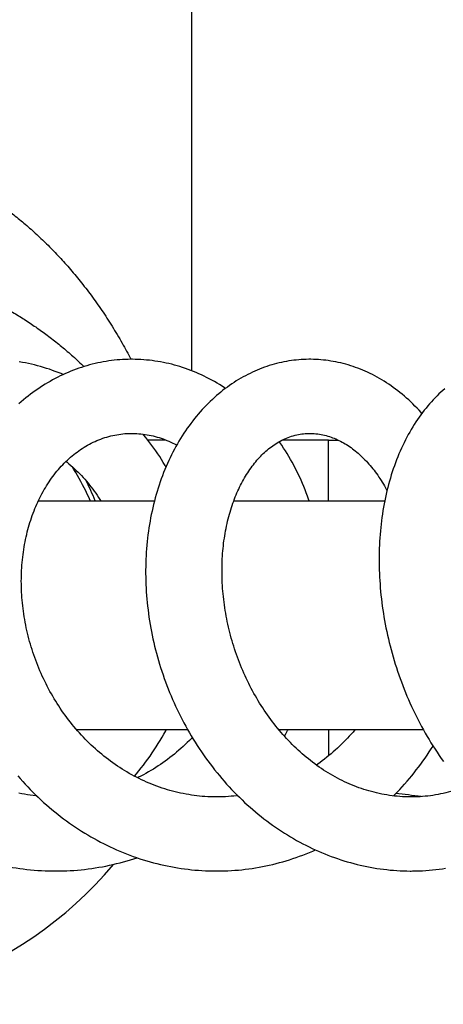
# Model space of a CAD drawing. Header units: millimetres. Extents: x 160 to 318, y 73 to 291.
# Tile 68 of 129: x 276.52 to 279.67, y 89.94 to 97.25. Entities that reach past the tile are written whole.
import ezdxf

# ---------------------------------------------------------------- set-up
doc = ezdxf.new("R2010")
doc.units = ezdxf.units.MM
doc.header["$LTSCALE"] = 30.734
doc.layers.get('0').update_dxf_attribs({"linetype": 'CONTINUOUS'})

msp = doc.modelspace()

# ---------------------------------------------------------------- linework, layer by layer
at = {"color": 7, "linetype": 'Continuous'}
for p, q in [((277.797, 98.3011), (277.797, 94.6466)), ((277.6075, 94.1311), (277.4725, 94.1311)), ((278.816, 94.1311), (278.4701, 94.1311)), ((276.6589, 93.6811), (277.5217, 93.6811)), ((278.1114, 93.6811), (279.2335, 93.6811)), ((276.9423, 91.9811), (277.7677, 91.9811)), ((276.9486, 91.9811), (276.9454, 91.9775)), ((278.4449, 91.9811), (279.5196, 91.9811))]:
    msp.add_line(p, q, dxfattribs=at)
at = {"color": 9, "linetype": 'Continuous'}
for p, q in [((277.6004, 94.134), (277.6013, 94.1311)), ((278.816, 93.6811), (278.816, 94.1311)), ((278.816, 91.9811), (278.816, 91.7868))]:
    msp.add_line(p, q, dxfattribs=at)
at = {"color": 7, "linetype": 'Continuous'}
for points in [[(277.3519, 94.7311), (277.3468, 94.7311), (277.326, 94.7308), (277.3054, 94.7302), (277.2847, 94.7292), (277.2641, 94.7278), (277.2435, 94.7261), (277.223, 94.7241), (277.2025, 94.7216), (277.182, 94.7189), (277.1615, 94.7157), (277.141, 94.7122), (277.1206, 94.7083), (277.1002, 94.7041), (277.0799, 94.6995), (277.0595, 94.6946), (277.0393, 94.6893), (277.019, 94.6836), (276.9989, 94.6776), (276.9788, 94.6712), (276.9587, 94.6645), (276.9388, 94.6574), (276.9189, 94.65), (276.8992, 94.6422), (276.8795, 94.634), (276.8599, 94.6256), (276.8405, 94.6167), (276.8211, 94.6076), (276.8019, 94.5981), (276.7828, 94.5882), (276.7639, 94.578), (276.7451, 94.5676), (276.7265, 94.5568), (276.708, 94.5456), (276.6897, 94.5342), (276.6716, 94.5224), (276.6535, 94.5103), (276.6356, 94.4978), (276.6178, 94.485), (276.6002, 94.4718), (276.5827, 94.4583), (276.5653, 94.4444), (276.5481, 94.4302), (276.5311, 94.4157), (276.5142, 94.4008)], [(276.8432, 94.618), (276.8274, 94.6246), (276.8059, 94.6332), (276.7842, 94.6414), (276.7625, 94.6493), (276.7407, 94.6568), (276.7188, 94.6639), (276.6967, 94.6707), (276.6746, 94.6772), (276.6523, 94.6833), (276.6299, 94.689), (276.6074, 94.6944), (276.5849, 94.6994), (276.5623, 94.7041), (276.5396, 94.7084), (276.5169, 94.7123)], [(278.0492, 94.5151), (278.0432, 94.5191), (278.0244, 94.5312), (278.0055, 94.543), (277.9864, 94.5544), (277.9673, 94.5655), (277.9481, 94.5762), (277.9288, 94.5866), (277.9093, 94.5966), (277.8898, 94.6062), (277.8702, 94.6155), (277.8506, 94.6244), (277.8308, 94.6329), (277.811, 94.6411), (277.7911, 94.6489), (277.7711, 94.6564), (277.751, 94.6635), (277.7308, 94.6703), (277.7105, 94.6767), (277.6902, 94.6828), (277.6698, 94.6885), (277.6493, 94.6939), (277.6287, 94.6989), (277.608, 94.7035), (277.5874, 94.7078), (277.5666, 94.7118), (277.5458, 94.7153), (277.525, 94.7185), (277.5042, 94.7214), (277.4833, 94.7238), (277.4625, 94.726), (277.4416, 94.7277), (277.4207, 94.7291), (277.3999, 94.7301), (277.3791, 94.7308), (277.3583, 94.7311), (277.3519, 94.7311)], [(278.6756, 94.7311), (278.6678, 94.7311), (278.6494, 94.7307), (278.631, 94.7301), (278.6126, 94.7291), (278.5941, 94.7277), (278.5758, 94.726), (278.5574, 94.7239), (278.539, 94.7215), (278.5206, 94.7187), (278.5023, 94.7156), (278.4839, 94.7121), (278.4656, 94.7083), (278.4473, 94.7042), (278.4291, 94.6996), (278.4108, 94.6948), (278.3927, 94.6895), (278.3746, 94.684), (278.3565, 94.6781), (278.3385, 94.6718), (278.3206, 94.6652), (278.3027, 94.6583), (278.2849, 94.651), (278.2672, 94.6433), (278.2496, 94.6353), (278.2321, 94.627), (278.2147, 94.6184), (278.1974, 94.6094), (278.1803, 94.6001), (278.1633, 94.5905), (278.1463, 94.5805), (278.1295, 94.5702), (278.1128, 94.5596), (278.0962, 94.5486), (278.0797, 94.5372), (278.0633, 94.5255), (278.0469, 94.5134), (278.0307, 94.501), (278.0147, 94.4882), (277.9987, 94.475), (277.9829, 94.4615), (277.9672, 94.4477), (277.9516, 94.4335), (277.9362, 94.4189), (277.9209, 94.404), (277.9058, 94.3888), (277.8909, 94.3732), (277.8762, 94.3573), (277.8616, 94.3411), (277.8473, 94.3246), (277.8331, 94.3078), (277.8192, 94.2906), (277.8054, 94.2732), (277.7919, 94.2555), (277.7786, 94.2375), (277.7656, 94.2192), (277.7527, 94.2006), (277.7402, 94.1818), (277.7278, 94.1627), (277.7157, 94.1434), (277.7038, 94.1237), (277.6922, 94.1038), (277.6808, 94.0836), (277.6697, 94.0631), (277.6588, 94.0424), (277.6481, 94.0214), (277.6377, 94.0001), (277.6276, 93.9785), (277.6177, 93.9567), (277.6081, 93.9346), (277.5987, 93.9123), (277.5897, 93.8898), (277.5808, 93.867), (277.5723, 93.844), (277.5641, 93.8208), (277.5561, 93.7974), (277.5485, 93.7738), (277.5411, 93.75), (277.534, 93.7261), (277.5272, 93.7019), (277.5208, 93.6777), (277.5146, 93.6533), (277.5087, 93.6288), (277.5032, 93.6041), (277.4979, 93.5794), (277.493, 93.5546), (277.4884, 93.5296), (277.4841, 93.5046), (277.48, 93.4794), (277.4763, 93.454), (277.4729, 93.4285), (277.4698, 93.4028), (277.467, 93.377), (277.4645, 93.351), (277.4624, 93.3249), (277.4605, 93.2987), (277.4589, 93.2724), (277.4577, 93.246), (277.4568, 93.2194), (277.4561, 93.1928), (277.4558, 93.1661), (277.4559, 93.1393), (277.4562, 93.1125), (277.4569, 93.0857), (277.4578, 93.0587), (277.4591, 93.0318), (277.4607, 93.0049), (277.4627, 92.9779), (277.4649, 92.951), (277.4674, 92.924), (277.4703, 92.8971), (277.4735, 92.8702), (277.477, 92.8432), (277.4808, 92.8163), (277.4849, 92.7895), (277.4894, 92.7626), (277.4941, 92.7357), (277.4992, 92.7089), (277.5046, 92.682), (277.5103, 92.6552), (277.5163, 92.6284), (277.5227, 92.6016), (277.5294, 92.5747), (277.5364, 92.548), (277.5437, 92.5212), (277.5513, 92.4945), (277.5593, 92.4678), (277.5675, 92.4412), (277.5761, 92.4146), (277.585, 92.3882), (277.5942, 92.3618), (277.6037, 92.3355), (277.6135, 92.3093), (277.6236, 92.2832), (277.634, 92.2573), (277.6447, 92.2314), (277.6557, 92.2058), (277.6669, 92.1802), (277.6785, 92.1549), (277.6903, 92.1297), (277.7024, 92.1046), (277.7148, 92.0798), (277.7275, 92.0551), (277.7404, 92.0306), (277.7537, 92.0062), (277.7672, 91.982), (277.781, 91.958), (277.7951, 91.934), (277.8095, 91.9103), (277.8242, 91.8867), (277.8392, 91.8632), (277.8545, 91.8399), (277.87, 91.8168), (277.8858, 91.7939), (277.9019, 91.7711), (277.9183, 91.7486), (277.9349, 91.7263), (277.9518, 91.7043), (277.9689, 91.6824), (277.9863, 91.6608), (278.0039, 91.6395), (278.0218, 91.6184), (278.0398, 91.5975), (278.0581, 91.577), (278.0766, 91.5567), (278.0953, 91.5367), (278.1142, 91.5169), (278.1333, 91.4975), (278.1527, 91.4784), (278.1722, 91.4596), (278.1919, 91.441), (278.2117, 91.4228), (278.2318, 91.4049), (278.2521, 91.3872), (278.2725, 91.3699), (278.2932, 91.3528), (278.3141, 91.336), (278.3351, 91.3195), (278.3564, 91.3033), (278.3779, 91.2874), (278.3995, 91.2718), (278.4213, 91.2565), (278.4433, 91.2416), (278.4655, 91.2269), (278.4877, 91.2126), (278.5102, 91.1986), (278.5327, 91.1849), (278.5554, 91.1716), (278.5782, 91.1587), (278.6012, 91.146), (278.6242, 91.1338), (278.6473, 91.1219), (278.6705, 91.1103), (278.6937, 91.0992), (278.7171, 91.0884), (278.7405, 91.0779), (278.764, 91.0678), (278.7875, 91.0581), (278.8111, 91.0487), (278.8348, 91.0398)], [(279.5091, 94.3295), (279.5031, 94.3362), (279.4883, 94.3525), (279.4732, 94.3684), (279.4579, 94.3841), (279.4425, 94.3995), (279.4269, 94.4145), (279.4111, 94.4292), (279.3952, 94.4436), (279.3791, 94.4576), (279.3628, 94.4713), (279.3464, 94.4847), (279.3299, 94.4977), (279.3133, 94.5104), (279.2965, 94.5227), (279.2797, 94.5347), (279.2627, 94.5463), (279.2456, 94.5575), (279.2285, 94.5684), (279.2112, 94.579), (279.1939, 94.5891), (279.1765, 94.599), (279.159, 94.6084), (279.1414, 94.6175), (279.1237, 94.6263), (279.106, 94.6346), (279.0882, 94.6427), (279.0703, 94.6504), (279.0523, 94.6577), (279.0343, 94.6647), (279.0162, 94.6713), (278.9981, 94.6776), (278.9799, 94.6836), (278.9616, 94.6892), (278.9432, 94.6944), (278.9248, 94.6993), (278.9064, 94.7039), (278.8879, 94.7081), (278.8694, 94.7119), (278.8509, 94.7154), (278.8324, 94.7186), (278.8138, 94.7214), (278.7953, 94.7238), (278.7767, 94.7259), (278.7582, 94.7276), (278.7397, 94.729), (278.7212, 94.73), (278.7027, 94.7307), (278.6843, 94.7311), (278.6756, 94.7311)], [(279.6793, 94.5131), (279.6648, 94.5004), (279.6504, 94.4873), (279.6362, 94.4739), (279.622, 94.4601), (279.608, 94.4459), (279.5941, 94.4313), (279.5803, 94.4164), (279.5667, 94.4011), (279.5533, 94.3854), (279.54, 94.3694), (279.527, 94.353), (279.5141, 94.3363), (279.5014, 94.3192), (279.4889, 94.3018), (279.4766, 94.2841), (279.4645, 94.2661), (279.4527, 94.2478), (279.4411, 94.2292), (279.4297, 94.2103), (279.4186, 94.1911), (279.4077, 94.1717), (279.3971, 94.152), (279.3868, 94.1321), (279.3767, 94.112), (279.3669, 94.0916), (279.3573, 94.0709), (279.3479, 94.0499), (279.3388, 94.0286), (279.3299, 94.007), (279.3212, 93.9851), (279.3129, 93.963), (279.3047, 93.9406), (279.2969, 93.918), (279.2893, 93.8952), (279.282, 93.8721), (279.2749, 93.8489), (279.2682, 93.8255), (279.2617, 93.8019), (279.2555, 93.7781), (279.2496, 93.7541), (279.2439, 93.73), (279.2386, 93.7057), (279.2335, 93.6812), (279.2287, 93.6567), (279.2242, 93.632), (279.22, 93.6072), (279.2161, 93.5823), (279.2125, 93.5573), (279.2092, 93.5323), (279.2061, 93.5071), (279.2033, 93.4818), (279.2008, 93.4564), (279.1986, 93.4308), (279.1967, 93.405), (279.1951, 93.3791), (279.1937, 93.3531), (279.1927, 93.3269), (279.1919, 93.3007), (279.1914, 93.2743), (279.1912, 93.2478), (279.1913, 93.2213), (279.1917, 93.1946), (279.1924, 93.1679), (279.1933, 93.1411), (279.1946, 93.1143), (279.1961, 93.0874), (279.198, 93.0605), (279.2001, 93.0335), (279.2025, 93.0065), (279.2052, 92.9795), (279.2082, 92.9525), (279.2115, 92.9254), (279.215, 92.8984), (279.2189, 92.8714), (279.223, 92.8445), (279.2274, 92.8175), (279.2322, 92.7906), (279.2371, 92.7637), (279.2424, 92.7368), (279.248, 92.7099), (279.2539, 92.6831), (279.26, 92.6562), (279.2665, 92.6293), (279.2733, 92.6024), (279.2803, 92.5755), (279.2877, 92.5486), (279.2953, 92.5217), (279.3033, 92.4949), (279.3115, 92.4681), (279.32, 92.4414), (279.3288, 92.4147), (279.3379, 92.3881), (279.3473, 92.3616), (279.357, 92.3352), (279.3669, 92.3089), (279.3771, 92.2826), (279.3876, 92.2565), (279.3984, 92.2306), (279.4094, 92.2047), (279.4208, 92.179), (279.4323, 92.1535), (279.4442, 92.1281), (279.4563, 92.1029), (279.4686, 92.0778), (279.4812, 92.053), (279.494, 92.0283), (279.5072, 92.0038), (279.5205, 91.9795), (279.5342, 91.9552), (279.5482, 91.9311), (279.5624, 91.9071), (279.577, 91.8832), (279.5918, 91.8595), (279.6068, 91.836), (279.6222, 91.8126), (279.6378, 91.7895), (279.6536, 91.7665), (279.6697, 91.7438)], [(277.983, 91.4811), (277.9777, 91.4812), (277.9574, 91.4814), (277.9372, 91.482), (277.9169, 91.4829), (277.8967, 91.4841), (277.8765, 91.4856), (277.8563, 91.4875), (277.8362, 91.4897), (277.816, 91.4922), (277.796, 91.495), (277.7759, 91.4982), (277.7559, 91.5017), (277.736, 91.5055), (277.716, 91.5096), (277.6961, 91.514), (277.6763, 91.5188), (277.6565, 91.5239), (277.6368, 91.5293), (277.6171, 91.535), (277.5975, 91.541), (277.578, 91.5473), (277.5585, 91.554), (277.5392, 91.5609), (277.52, 91.5682), (277.5008, 91.5757), (277.4818, 91.5835), (277.4629, 91.5917), (277.4441, 91.6), (277.4255, 91.6087), (277.4071, 91.6177), (277.3887, 91.6269), (277.3705, 91.6364), (277.3525, 91.6462), (277.3346, 91.6562), (277.3167, 91.6665), (277.299, 91.6771), (277.2815, 91.688), (277.264, 91.6992), (277.2466, 91.7106), (277.2295, 91.7223), (277.2124, 91.7343), (277.1955, 91.7465), (277.1788, 91.7589), (277.1622, 91.7716), (277.1459, 91.7845), (277.1297, 91.7977), (277.1136, 91.8111), (277.0978, 91.8247), (277.0822, 91.8385), (277.0668, 91.8525), (277.0516, 91.8666), (277.0366, 91.881), (277.0218, 91.8956), (277.0072, 91.9104), (276.9927, 91.9254), (276.9784, 91.9407), (276.9642, 91.9562), (276.9502, 91.9719), (276.9364, 91.9879), (276.9229, 92.004), (276.9095, 92.0203), (276.8963, 92.0368), (276.8833, 92.0534), (276.8705, 92.0703), (276.858, 92.0873), (276.8456, 92.1045), (276.8335, 92.1218), (276.8216, 92.1393), (276.81, 92.1569), (276.7985, 92.1746), (276.7873, 92.1925), (276.7764, 92.2105), (276.7656, 92.2286), (276.7551, 92.2469), (276.7448, 92.2653), (276.7348, 92.2839), (276.7249, 92.3026), (276.7153, 92.3214), (276.7059, 92.3404), (276.6967, 92.3595), (276.6877, 92.3787), (276.679, 92.3981), (276.6705, 92.4175), (276.6623, 92.4371), (276.6543, 92.4567), (276.6466, 92.4764), (276.6391, 92.4962), (276.6318, 92.516), (276.6248, 92.5359), (276.6181, 92.5559), (276.6116, 92.5759), (276.6054, 92.5959), (276.5994, 92.6159), (276.5937, 92.6361), (276.5883, 92.6562), (276.583, 92.6765), (276.5781, 92.6968), (276.5733, 92.7171), (276.5689, 92.7375), (276.5646, 92.758), (276.5607, 92.7785), (276.5569, 92.7989), (276.5535, 92.8194), (276.5503, 92.8399), (276.5473, 92.8604), (276.5446, 92.8809), (276.5422, 92.9013), (276.54, 92.9218), (276.5381, 92.9421), (276.5364, 92.9625), (276.535, 92.9828), (276.5339, 93.003), (276.533, 93.0232), (276.5323, 93.0434), (276.532, 93.0635), (276.5318, 93.0836), (276.5319, 93.1036), (276.5323, 93.1236), (276.5329, 93.1435), (276.5338, 93.1633), (276.5349, 93.1831), (276.5363, 93.2028), (276.5379, 93.2224), (276.5398, 93.242), (276.5419, 93.2614), (276.5443, 93.2807), (276.5469, 93.3), (276.5497, 93.3191), (276.5528, 93.338), (276.5561, 93.3569), (276.5596, 93.3755), (276.5633, 93.3941), (276.5673, 93.4125), (276.5715, 93.4307), (276.576, 93.4488), (276.5807, 93.4668), (276.5856, 93.4846), (276.5907, 93.5023), (276.5961, 93.5199), (276.6017, 93.5374), (276.6075, 93.5547), (276.6135, 93.5718), (276.6198, 93.5888), (276.6262, 93.6056), (276.6329, 93.6223), (276.6398, 93.6387), (276.6469, 93.655), (276.6542, 93.6711), (276.6617, 93.687), (276.6694, 93.7026), (276.6772, 93.7181), (276.6853, 93.7333), (276.6935, 93.7483), (276.7019, 93.7631), (276.7105, 93.7777), (276.7193, 93.7921), (276.7283, 93.8063), (276.7375, 93.8203), (276.7469, 93.8341), (276.7565, 93.8477), (276.7663, 93.8611), (276.7763, 93.8743), (276.7864, 93.8872), (276.7968, 93.9), (276.8073, 93.9124), (276.818, 93.9247), (276.8288, 93.9367), (276.8398, 93.9485), (276.851, 93.96), (276.8623, 93.9712), (276.8738, 93.9822), (276.8855, 93.993), (276.8973, 94.0034), (276.9093, 94.0137), (276.9214, 94.0236), (276.9338, 94.0333), (276.9462, 94.0427), (276.9588, 94.0519), (276.9716, 94.0608), (276.9846, 94.0694), (276.9978, 94.0777), (277.0111, 94.0858), (277.0245, 94.0935), (277.0382, 94.101), (277.052, 94.1082), (277.0659, 94.115), (277.08, 94.1216), (277.0941, 94.1278), (277.1085, 94.1337), (277.1229, 94.1393), (277.1374, 94.1445), (277.152, 94.1494), (277.1667, 94.154), (277.1814, 94.1582), (277.1962, 94.162), (277.2111, 94.1655), (277.226, 94.1687), (277.2409, 94.1715), (277.2558, 94.1739)], [(277.2558, 94.1739), (277.2708, 94.176), (277.2858, 94.1777), (277.3008, 94.1791), (277.3158, 94.1801), (277.3308, 94.1807), (277.3458, 94.1811), (277.3521, 94.1811)], [(277.3521, 94.1811), (277.3595, 94.181), (277.3748, 94.1807), (277.3901, 94.18), (277.4053, 94.1789), (277.4206, 94.1775), (277.4358, 94.1758), (277.4511, 94.1737), (277.4662, 94.1712), (277.4814, 94.1684), (277.4965, 94.1653), (277.5115, 94.1618), (277.5265, 94.158), (277.5414, 94.1538), (277.5562, 94.1494), (277.571, 94.1446), (277.5856, 94.1394), (277.6002, 94.134), (277.6146, 94.1283), (277.6289, 94.1222), (277.6431, 94.1159), (277.6571, 94.1093), (277.671, 94.1024), (277.6848, 94.0952), (277.6868, 94.0941)], [(277.6071, 93.9323), (277.6005, 93.9437), (277.5873, 93.9656), (277.5739, 93.9872), (277.5601, 94.0085), (277.5461, 94.0297), (277.5319, 94.0506), (277.5173, 94.0712), (277.5025, 94.0916), (277.4875, 94.1117), (277.4722, 94.1315), (277.4566, 94.1511), (277.4408, 94.1703), (277.4363, 94.1757)], [(279.4295, 91.4811), (279.4216, 91.4812), (279.4025, 91.4815), (279.3833, 91.4821), (279.3641, 91.4831), (279.3449, 91.4844), (279.3257, 91.486), (279.3065, 91.4879), (279.2872, 91.4902), (279.268, 91.4929), (279.2488, 91.4958), (279.2297, 91.4991), (279.2106, 91.5027), (279.1915, 91.5067), (279.1725, 91.511), (279.1535, 91.5155), (279.1346, 91.5205), (279.1158, 91.5257), (279.097, 91.5312), (279.0784, 91.5371), (279.0599, 91.5432), (279.0415, 91.5497), (279.0233, 91.5564), (279.0053, 91.5634), (278.9873, 91.5707), (278.9695, 91.5783), (278.9517, 91.5862), (278.934, 91.5944), (278.9164, 91.6029), (278.8988, 91.6116), (278.8814, 91.6207), (278.864, 91.6301), (278.8468, 91.6397), (278.8297, 91.6497), (278.8126, 91.6598), (278.7957, 91.6703), (278.779, 91.681), (278.7623, 91.692), (278.7458, 91.7033), (278.7294, 91.7148), (278.7132, 91.7266), (278.6971, 91.7386), (278.6812, 91.7508), (278.6655, 91.7632), (278.6499, 91.7759), (278.6345, 91.7888), (278.6193, 91.8019), (278.6043, 91.8151), (278.5895, 91.8286), (278.5749, 91.8423), (278.5604, 91.8562), (278.546, 91.8703), (278.5318, 91.8846), (278.5178, 91.8991), (278.5039, 91.9139), (278.4901, 91.9289), (278.4765, 91.9442), (278.463, 91.9596), (278.4497, 91.9753), (278.4365, 91.9912), (278.4235, 92.0073), (278.4107, 92.0235), (278.398, 92.04), (278.3855, 92.0567), (278.3732, 92.0735), (278.3611, 92.0905), (278.3492, 92.1077), (278.3375, 92.125), (278.3259, 92.1425), (278.3146, 92.1601), (278.3034, 92.1779), (278.2925, 92.1958), (278.2818, 92.2139), (278.2713, 92.232), (278.2611, 92.2502), (278.251, 92.2685), (278.2412, 92.287), (278.2315, 92.3056), (278.2221, 92.3243), (278.2128, 92.3432), (278.2037, 92.3623), (278.1948, 92.3815), (278.1862, 92.4009), (278.1777, 92.4204), (278.1694, 92.44), (278.1613, 92.4597), (278.1535, 92.4795), (278.1458, 92.4994), (278.1384, 92.5194), (278.1312, 92.5395), (278.1242, 92.5597), (278.1175, 92.5799), (278.111, 92.6002), (278.1047, 92.6205), (278.0986, 92.6409), (278.0928, 92.6613), (278.0873, 92.6817), (278.0819, 92.7021), (278.0768, 92.7225), (278.072, 92.7429), (278.0673, 92.7634), (278.0629, 92.7838), (278.0588, 92.8042), (278.0549, 92.8247), (278.0512, 92.8452), (278.0477, 92.8657), (278.0445, 92.8862), (278.0415, 92.9068), (278.0387, 92.9274), (278.0361, 92.9479), (278.0338, 92.9685), (278.0317, 92.989), (278.0299, 93.0095), (278.0283, 93.03), (278.0269, 93.0504), (278.0258, 93.0708), (278.0248, 93.0911), (278.0242, 93.1114), (278.0237, 93.1315), (278.0235, 93.1516), (278.0235, 93.1716), (278.0237, 93.1914), (278.0242, 93.2112), (278.0249, 93.2308), (278.0258, 93.2503), (278.0269, 93.2696), (278.0283, 93.2889), (278.0298, 93.308), (278.0316, 93.327), (278.0336, 93.3458), (278.0358, 93.3646), (278.0382, 93.3833), (278.0409, 93.4019), (278.0437, 93.4204), (278.0468, 93.4387), (278.0501, 93.457), (278.0536, 93.475), (278.0573, 93.493), (278.0612, 93.5107), (278.0652, 93.5283), (278.0695, 93.5458), (278.074, 93.563), (278.0787, 93.5801), (278.0835, 93.5969), (278.0885, 93.6136), (278.0937, 93.6301), (278.0991, 93.6463), (278.1046, 93.6624), (278.1103, 93.6782), (278.1162, 93.6938), (278.1222, 93.7091), (278.1284, 93.7242), (278.1346, 93.739), (278.1411, 93.7536), (278.1477, 93.768), (278.1544, 93.7822), (278.1614, 93.7963), (278.1685, 93.8101), (278.1758, 93.8238), (278.1832, 93.8373), (278.1908, 93.8506), (278.1985, 93.8636), (278.2064, 93.8764), (278.2144, 93.889), (278.2226, 93.9014), (278.2309, 93.9135), (278.2393, 93.9254), (278.2478, 93.9371), (278.2565, 93.9485), (278.2653, 93.9596), (278.2742, 93.9706), (278.2833, 93.9812), (278.2924, 93.9916), (278.3017, 94.0017), (278.311, 94.0116), (278.3204, 94.0212), (278.33, 94.0306), (278.3397, 94.0397), (278.3495, 94.0486), (278.3595, 94.0572), (278.3695, 94.0656), (278.3798, 94.0738), (278.3902, 94.0817), (278.4007, 94.0893), (278.4114, 94.0967), (278.4224, 94.1039), (278.4335, 94.1109), (278.4448, 94.1175), (278.4563, 94.1239), (278.4679, 94.1301), (278.4797, 94.1359), (278.4917, 94.1414), (278.5038, 94.1465), (278.516, 94.1514), (278.5284, 94.1559), (278.5409, 94.16), (278.5535, 94.1638), (278.5661, 94.1673), (278.5788, 94.1703), (278.5916, 94.173)], [(278.6713, 93.6811), (278.6676, 93.6919), (278.659, 93.7158), (278.6501, 93.7394), (278.6409, 93.763), (278.6314, 93.7863), (278.6216, 93.8095), (278.6114, 93.8325), (278.601, 93.8553), (278.5903, 93.878), (278.5793, 93.9004), (278.568, 93.9227), (278.5565, 93.9447), (278.5446, 93.9666), (278.5325, 93.9882), (278.52, 94.0097), (278.5074, 94.0308), (278.4944, 94.0517), (278.4812, 94.0724), (278.4678, 94.0928), (278.4541, 94.1129), (278.4491, 94.12)], [(278.5916, 94.173), (278.6043, 94.1753), (278.6171, 94.1772), (278.6299, 94.1787), (278.6427, 94.1799), (278.6554, 94.1806), (278.6681, 94.181), (278.6758, 94.1811)], [(278.6758, 94.1811), (278.6841, 94.181), (278.6967, 94.1806), (278.7094, 94.1798), (278.722, 94.1787), (278.7346, 94.1773), (278.7472, 94.1754), (278.7597, 94.1733), (278.7722, 94.1708), (278.7846, 94.168), (278.797, 94.1649), (278.8093, 94.1614), (278.8215, 94.1576), (278.8337, 94.1536), (278.8458, 94.1492), (278.8577, 94.1445), (278.8696, 94.1395), (278.8814, 94.1343), (278.8931, 94.1288), (278.9047, 94.123), (278.9161, 94.1169), (278.9274, 94.1106), (278.9386, 94.1041), (278.9497, 94.0973), (278.9607, 94.0902), (278.9716, 94.0829), (278.9824, 94.0753), (278.9931, 94.0675), (279.0037, 94.0595), (279.0143, 94.0511), (279.0248, 94.0425), (279.0352, 94.0337), (279.0456, 94.0245), (279.0559, 94.0151), (279.0662, 94.0053), (279.0763, 93.9954), (279.0864, 93.9852), (279.0964, 93.9747), (279.1062, 93.964), (279.116, 93.953), (279.1256, 93.9418), (279.1352, 93.9304), (279.1446, 93.9187), (279.1539, 93.9068), (279.1631, 93.8946), (279.1721, 93.8823), (279.181, 93.8697), (279.1898, 93.8569), (279.1978, 93.8448)], [(276.8641, 93.9729), (276.872, 93.9667), (276.886, 93.9551), (276.8999, 93.9433), (276.9135, 93.9313), (276.927, 93.919), (276.9403, 93.9064), (276.9534, 93.8936), (276.9664, 93.8806), (276.9791, 93.8673), (276.9916, 93.8538), (277.0039, 93.8401), (277.016, 93.8261), (277.0279, 93.8119), (277.0397, 93.7975), (277.0512, 93.7828), (277.0626, 93.7678), (277.0737, 93.7526), (277.0847, 93.7372), (277.0955, 93.7215), (277.1061, 93.7056), (277.1164, 93.6895), (277.1216, 93.6811)], [(277.0438, 93.6811), (277.0432, 93.6825), (277.0326, 93.7063), (277.0218, 93.7299), (277.0105, 93.7534), (276.999, 93.7767), (276.9871, 93.7998), (276.9749, 93.8227), (276.9624, 93.8455), (276.9495, 93.8682), (276.9363, 93.8906), (276.9228, 93.9128), (276.909, 93.9349), (276.9085, 93.9357)], [(279.1978, 93.8448), (279.2058, 93.8322), (279.2143, 93.8186), (279.2227, 93.8047), (279.2309, 93.7905), (279.2391, 93.7761), (279.247, 93.7614), (279.25, 93.7558)], [(277.3726, 91.6353), (277.3881, 91.6538), (277.4055, 91.675), (277.4226, 91.6964), (277.4394, 91.7182), (277.456, 91.7402), (277.4723, 91.7624), (277.4883, 91.7848), (277.504, 91.8076), (277.5194, 91.8305), (277.5345, 91.8536), (277.5493, 91.877), (277.5638, 91.9005), (277.578, 91.9243), (277.5918, 91.9482), (277.6054, 91.9723), (277.6101, 91.9811)], [(277.8023, 91.9221), (277.7958, 91.9153), (277.7808, 91.9001), (277.7656, 91.8852), (277.7501, 91.8704), (277.7345, 91.8558), (277.7186, 91.8415), (277.7024, 91.8273), (277.6861, 91.8134), (277.6696, 91.7998), (277.6529, 91.7864), (277.636, 91.7732), (277.6189, 91.7603), (277.6017, 91.7476), (277.5843, 91.7353), (277.5667, 91.7232), (277.549, 91.7113), (277.5312, 91.6998), (277.5132, 91.6885), (277.495, 91.6775), (277.4768, 91.6668), (277.4583, 91.6564), (277.4398, 91.6462), (277.4211, 91.6364), (277.4022, 91.6268), (277.3955, 91.6235)], [(278.4868, 91.9326), (278.4975, 91.951), (278.511, 91.9751), (278.5142, 91.9811)], [(279.0126, 91.9811), (279.011, 91.9793), (278.9973, 91.9633), (278.9835, 91.9476), (278.9695, 91.9321), (278.9553, 91.9168), (278.9409, 91.9017), (278.9263, 91.8869), (278.9115, 91.8722), (278.8964, 91.8577), (278.8812, 91.8435), (278.8657, 91.8294), (278.8501, 91.8156), (278.8342, 91.802), (278.8182, 91.7886), (278.802, 91.7755), (278.7857, 91.7626), (278.7691, 91.75), (278.7524, 91.7376), (278.7356, 91.7255), (278.7249, 91.7181)], [(279.2977, 91.489), (279.3071, 91.4984), (279.3259, 91.5177), (279.3445, 91.5372), (279.3628, 91.5571), (279.3809, 91.5772), (279.3988, 91.5976), (279.4165, 91.6182), (279.4339, 91.6391), (279.4511, 91.6603), (279.468, 91.6818), (279.4847, 91.7034), (279.5011, 91.7253), (279.5172, 91.7475), (279.5331, 91.7698), (279.5487, 91.7924), (279.564, 91.8152), (279.5791, 91.8382), (279.5922, 91.8588)], [(276.5054, 91.6386), (276.5236, 91.6176), (276.542, 91.5969), (276.5607, 91.5764), (276.5796, 91.5563), (276.5987, 91.5363), (276.618, 91.5167), (276.6376, 91.4973), (276.6574, 91.4783), (276.6774, 91.4595), (276.6976, 91.441), (276.7181, 91.4228), (276.7388, 91.4048), (276.7596, 91.3872), (276.7807, 91.3698), (276.8021, 91.3527), (276.8236, 91.3359), (276.8453, 91.3194), (276.8673, 91.3033), (276.8894, 91.2874), (276.9117, 91.2718), (276.9342, 91.2565), (276.9569, 91.2416), (276.9798, 91.227), (277.0028, 91.2127), (277.0259, 91.1987), (277.0492, 91.1851), (277.0726, 91.1719), (277.0961, 91.1589), (277.1198, 91.1464), (277.1436, 91.1342), (277.1674, 91.1223), (277.1914, 91.1108), (277.2155, 91.0997), (277.2398, 91.0888), (277.2642, 91.0784), (277.2887, 91.0682), (277.3133, 91.0584), (277.3381, 91.049), (277.363, 91.0399)], [(279.8226, 91.5526), (279.8161, 91.5502), (279.7978, 91.5437), (279.7794, 91.5375), (279.7609, 91.5316), (279.7423, 91.526), (279.7236, 91.5208), (279.7049, 91.5158), (279.6861, 91.5112), (279.6672, 91.5069), (279.6483, 91.503), (279.6293, 91.4993), (279.6103, 91.496), (279.5912, 91.493), (279.5722, 91.4904), (279.5531, 91.4881), (279.534, 91.4861), (279.5148, 91.4844), (279.4957, 91.4831), (279.4766, 91.4821), (279.4575, 91.4815), (279.4384, 91.4812), (279.4295, 91.4811)], [(276.6469, 91.4884), (276.6397, 91.4891), (276.6187, 91.4916), (276.5978, 91.4943), (276.5769, 91.4974), (276.556, 91.5008), (276.5352, 91.5045), (276.5144, 91.5085)], [(278.14, 91.491), (278.1318, 91.4899), (278.1116, 91.4877), (278.0913, 91.4858), (278.071, 91.4842), (278.0507, 91.483), (278.0304, 91.482), (278.01, 91.4814), (277.9896, 91.4812), (277.983, 91.4811)], [(277.363, 91.0399), (277.3881, 91.0311), (277.4132, 91.0227), (277.4384, 91.0147), (277.4637, 91.007), (277.489, 90.9997), (277.5145, 90.9927), (277.54, 90.9861), (277.5655, 90.9799), (277.5911, 90.9741), (277.6167, 90.9686), (277.6423, 90.9635), (277.668, 90.9588), (277.6937, 90.9544), (277.7194, 90.9505), (277.7451, 90.9469), (277.7709, 90.9436), (277.7967, 90.9408), (277.8226, 90.9383), (277.8485, 90.9362), (277.8744, 90.9344), (277.9004, 90.9331), (277.9263, 90.932), (277.9523, 90.9314), (277.9784, 90.9312), (277.9893, 90.9312)], [(277.9893, 90.9312), (278.0153, 90.9315), (278.0413, 90.9321), (278.0673, 90.9331), (278.0933, 90.9345), (278.1193, 90.9363), (278.1451, 90.9385), (278.171, 90.941), (278.1967, 90.9439), (278.2224, 90.9472), (278.2481, 90.9508), (278.2736, 90.9548), (278.2991, 90.9592), (278.3246, 90.9639), (278.3499, 90.969), (278.3752, 90.9745), (278.4005, 90.9804), (278.4257, 90.9866), (278.4509, 90.9932), (278.476, 91.0002), (278.501, 91.0075), (278.5259, 91.0152), (278.5508, 91.0233), (278.5755, 91.0317), (278.6002, 91.0405), (278.6247, 91.0496), (278.6491, 91.0591), (278.6734, 91.069), (278.6976, 91.0792), (278.7177, 91.0881)], [(278.8348, 91.0398), (278.8585, 91.0311), (278.8823, 91.0228), (278.9062, 91.0149), (278.9302, 91.0073), (278.9543, 91.0001), (278.9785, 90.9932), (279.0028, 90.9866), (279.0272, 90.9804), (279.0517, 90.9746), (279.0762, 90.9691), (279.1007, 90.964), (279.1253, 90.9593), (279.15, 90.9549), (279.1747, 90.9509), (279.1994, 90.9473), (279.2241, 90.944), (279.2488, 90.9411), (279.2735, 90.9385), (279.2983, 90.9364), (279.323, 90.9346), (279.3477, 90.9332), (279.3723, 90.9321), (279.397, 90.9315), (279.4216, 90.9311), (279.4297, 90.9311)], [(276.1779, 91.03), (276.2036, 91.0217), (276.2294, 91.0137), (276.2553, 91.0061), (276.2813, 90.9989), (276.3074, 90.992), (276.3336, 90.9855), (276.3599, 90.9793), (276.3863, 90.9735), (276.4128, 90.9681), (276.4394, 90.963), (276.4661, 90.9583), (276.4929, 90.9539), (276.5197, 90.95), (276.5466, 90.9464), (276.5735, 90.9432), (276.6005, 90.9403), (276.6274, 90.9379), (276.6544, 90.9358), (276.6814, 90.9341), (276.7084, 90.9328), (276.7354, 90.9319), (276.7623, 90.9313), (276.7879, 90.9312)], [(276.7879, 90.9312), (276.8156, 90.9314), (276.8423, 90.9319), (276.869, 90.9329), (276.8957, 90.9342), (276.9223, 90.9359), (276.9489, 90.938), (276.9754, 90.9405), (277.002, 90.9433), (277.0285, 90.9465), (277.055, 90.9501), (277.0814, 90.954), (277.1079, 90.9584), (277.1343, 90.9631), (277.1607, 90.9682), (277.187, 90.9737), (277.2132, 90.9795), (277.2394, 90.9857), (277.2656, 90.9923), (277.2916, 90.9993), (277.3176, 91.0066), (277.3434, 91.0143), (277.3692, 91.0223), (277.392, 91.0298)], [(279.4297, 90.9311), (279.4393, 90.9312), (279.4641, 90.9315), (279.4888, 90.9322), (279.5135, 90.9333), (279.5381, 90.9347), (279.5628, 90.9366), (279.5874, 90.9388), (279.612, 90.9414), (279.6367, 90.9443), (279.6613, 90.9477), (279.6859, 90.9514)]]:
    msp.add_lwpolyline(points, dxfattribs=at)
for centre, radius, start, end in [((278.816, 99.1561), 5.025, 270, 270.80909), ((274.997, 92.8311), 2.25, 22.19671, 26.33013), ((274.997, 92.8311), 2.89, 194.01754, 320.17278), ((278.816, 86.5061), 5.025, 82.12775, 84.3037)]:
    msp.add_arc(centre, radius, start, end, dxfattribs=at)
at = {"color": 9, "linetype": 'Continuous'}
for points, knots in [([(274.997, 96.3395), (275.0231, 96.3395), (275.0755, 96.3386), (275.1544, 96.3344), (275.2336, 96.3273), (275.3131, 96.3173), (275.3929, 96.3043), (275.473, 96.2882), (275.5533, 96.2691), (275.634, 96.2467), (275.7151, 96.221), (275.7968, 96.1918), (275.879, 96.159), (275.9617, 96.1223), (276.0449, 96.0817), (276.1286, 96.0368), (276.2127, 95.9876), (276.2972, 95.9338), (276.3819, 95.8752), (276.4668, 95.8115), (276.5518, 95.7426), (276.6366, 95.6682), (276.7211, 95.588), (276.8051, 95.5019), (276.8884, 95.4097), (276.9707, 95.311), (277.0516, 95.2058), (277.1308, 95.0941), (277.2079, 94.9758), (277.2804, 94.8544), (277.3256, 94.7716), (277.3469, 94.7311)], [0, 0, 0, 0, 0.078399, 0.157318, 0.236817, 0.316948, 0.397765, 0.479329, 0.561793, 0.645412, 0.730438, 0.817086, 0.905533, 0.995942, 1.08848, 1.183327, 1.280668, 1.380715, 1.483669, 1.589717, 1.699039, 1.811796, 1.928166, 2.048363, 2.172604, 2.301016, 2.433672, 2.570602, 2.711819, 2.857285, 2.994583, 2.994583, 2.994583, 2.994583]), ([(274.997, 95.4817), (275.0228, 95.4817), (275.0747, 95.481), (275.1528, 95.4778), (275.2313, 95.4726), (275.3103, 95.4651), (275.3898, 95.4554), (275.4697, 95.4434), (275.55, 95.429), (275.6307, 95.4121), (275.7119, 95.3928), (275.7937, 95.3707), (275.8761, 95.3459), (275.9591, 95.3182), (276.0427, 95.2873), (276.1269, 95.2533), (276.2116, 95.2158), (276.2968, 95.1748), (276.3823, 95.13), (276.4681, 95.0813), (276.5541, 95.0285), (276.6401, 94.9713), (276.7258, 94.9096), (276.811, 94.8433), (276.8956, 94.7721), (276.9573, 94.7158), (276.991, 94.6835), (276.9975, 94.6772)], [0, 0, 0, 0, 0.077588, 0.155694, 0.234385, 0.313716, 0.393739, 0.474506, 0.556061, 0.638464, 0.72188, 0.806494, 0.892473, 0.979953, 1.069036, 1.159809, 1.252365, 1.346834, 1.443338, 1.541972, 1.642831, 1.746004, 1.851567, 1.959564, 2.070009, 2.182914, 2.210099, 2.210099, 2.210099, 2.210099])]:
    msp.add_open_spline(points, degree=3, knots=knots, dxfattribs=at)

doc.saveas('drawing.dxf')
